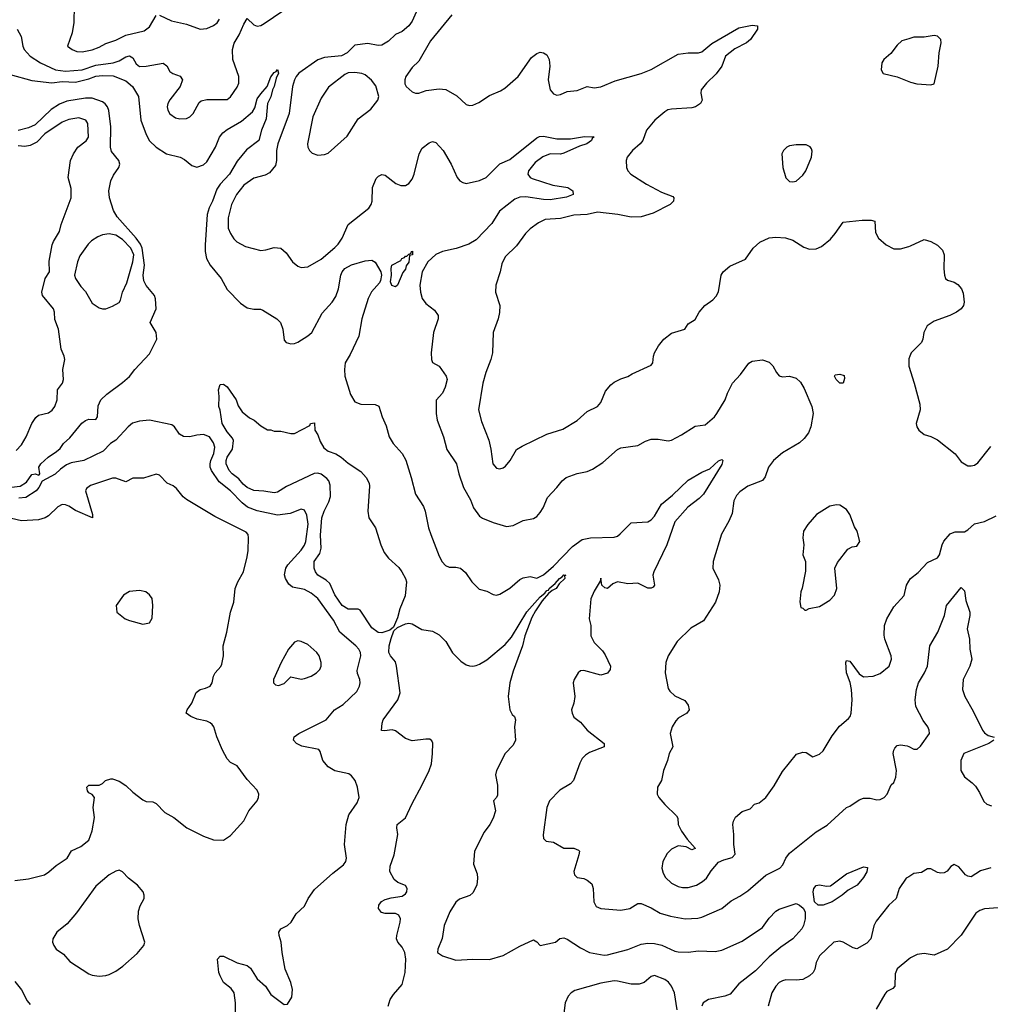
# Model space of a CAD drawing. Header units: inches. Extents: x 1384664 to 1536621, y 460766 to 646467.
# Tile 208 of 256: x 1454719 to 1460484, y 563022 to 568867. Entities that reach past the tile are written whole.
import ezdxf

# ---------------------------------------------------------------- set-up
doc = ezdxf.new("R2010")
doc.units = ezdxf.units.IN
doc.header["$MEASUREMENT"] = 0
doc.layers.add('B4556', color=7, linetype='Continuous')
doc.layers.add('B4566', color=7, linetype='Continuous')

msp = doc.modelspace()

# ---------------------------------------------------------------- linework, layer by layer
at = {"layer": 'B4556', "color": 5}
for points, elevation in [([(1455044, 569050), (1455040.7, 568850), (1455030, 568789), (1455002, 568710), (1455030.6, 568690), (1455057.8, 568677.8), (1455090, 568675), (1455150, 568688.1), (1455190, 568703.5), (1455230, 568725.5), (1455290, 568745), (1455350, 568774.3), (1455458.6, 568801.4), (1455490, 568823.7), (1455530, 568891.8)], 780), ([(1454703.2, 568810), (1454727.5, 568767.5), (1454737.4, 568710), (1454745.2, 568690), (1454780.7, 568650), (1454841.6, 568610), (1454931.6, 568570), (1454990, 568560.4), (1455090, 568569), (1455170, 568597.1), (1455274, 568610), (1455310, 568623.4), (1455350, 568646.8), (1455370, 568651.7), (1455390, 568639.6), (1455410, 568604.9), (1455430, 568589.2), (1455470, 568590.2), (1455570, 568608.8), (1455592.5, 568592.5), (1455610, 568559.1), (1455627.7, 568547.7), (1455672.2, 568532.2), (1455685.5, 568510), (1455672, 568470), (1455610, 568391.1), (1455598.8, 568370), (1455595, 568350), (1455597.6, 568330), (1455610, 568307.2), (1455643.9, 568283.9), (1455670, 568278), (1455710, 568280.8), (1455730, 568290.2), (1455749.8, 568310), (1455785.6, 568374.4), (1455795.8, 568384.2), (1455830, 568392.7), (1455950, 568392.4), (1455970, 568408.4), (1456010, 568466.4), (1456020.7, 568490), (1456019.6, 568530), (1455985.4, 568630), (1455982.5, 568690), (1455993.1, 568726.9), (1456023, 568777), (1456050, 568840.7), (1456070, 568873.4), (1456110, 568835.3), (1456130, 568827.6), (1456150, 568832.3), (1456170, 568843.8), (1456281, 568919)], 760), ([(1455550, 568892.7), (1455619.4, 568859.4), (1455710, 568840.2), (1455790, 568811.1), (1455830, 568814.7), (1455870, 568831.4), (1455891.9, 568848.1), (1455906.2, 568870)], 780), ([(1457081.1, 568930), (1457050, 568857.7), (1457029.2, 568830), (1456990, 568795.7), (1456950, 568778.9), (1456910, 568739.8), (1456870, 568715.4), (1456847.2, 568712.8), (1456785.6, 568725.6), (1456710, 568715.9), (1456663.2, 568670), (1456630, 568652.7), (1456530, 568642.9), (1456490, 568628.2), (1456375.8, 568550), (1456360.9, 568530), (1456350.2, 568510), (1456339, 568470), (1456319.9, 568310), (1456252.2, 568130), (1456244.1, 568090), (1456244.2, 568030), (1456238.2, 568001.8), (1456201.8, 567958.2), (1456175.8, 567944.2), (1456110, 567925.6), (1456050, 567884.5), (1456006, 567830), (1455975.9, 567770), (1455956.6, 567690), (1455957.8, 567630), (1455970, 567597.1), (1455990, 567565.5), (1456007.9, 567547.9), (1456059.9, 567519.9), (1456150, 567497.6), (1456179.7, 567500.3), (1456230, 567514), (1456270, 567510.5), (1456302, 567482), (1456339.1, 567430), (1456370, 567403.8), (1456390, 567394.9), (1456430, 567399.5), (1456510, 567444.2), (1456590, 567513.6), (1456610, 567533.8), (1456634.2, 567570), (1456669.8, 567650.2), (1456792.6, 567747.4), (1456807, 567770), (1456811.4, 567788.6), (1456814.5, 567870), (1456836.2, 567923.8), (1456850, 567938.8), (1456870, 567947.3), (1456890, 567944), (1456953.7, 567893.7), (1456982.6, 567882.6), (1457010, 567882.6), (1457030, 567894.6), (1457050, 567919.5), (1457062.4, 567950), (1457090.6, 568070), (1457110, 568104), (1457150, 568135.6), (1457170, 568143.8), (1457190, 568137.3), (1457234, 568090), (1457281.6, 568010), (1457317.1, 567930), (1457333.4, 567910), (1457350, 567899.5), (1457370, 567894.6), (1457450, 567912.3), (1457490, 567930.8), (1457570, 568011.8), (1457630, 568037.7), (1457790, 568165.3), (1457807, 568173), (1457830, 568174.9), (1457910, 568159), (1457990, 568160.2), (1458073.6, 568173.6), (1458130.9, 568170.9), (1458118.8, 568161.2), (1458114, 568150), (1458087.3, 568130), (1458043.5, 568116.5), (1457950, 568075), (1457930, 568068.5), (1457870, 568071.3), (1457826.7, 568053.3), (1457780.1, 568019.9), (1457741.5, 567970), (1457737.4, 567950), (1457750.6, 567930.6), (1457763.5, 567923.5), (1457884.8, 567884.8), (1457974, 567870), (1458004.9, 567850), (1458005.5, 567830), (1457967.2, 567812.8), (1457870, 567797.7), (1457830, 567799.4), (1457724.8, 567815.2), (1457690, 567812.3), (1457659.6, 567800.4), (1457567.5, 567730), (1457523.1, 567656.9), (1457430, 567559.4), (1457386.1, 567533.9), (1457311.4, 567508.6), (1457230, 567490.3), (1457190, 567472.4), (1457142.6, 567430), (1457110.1, 567370), (1457095.1, 567290), (1457099.2, 567250), (1457110, 567210.8), (1457130, 567181.6), (1457182.3, 567142.3), (1457203.8, 567110), (1457204.4, 567090), (1457176, 567010), (1457162.4, 566890), (1457164, 566850), (1457170.8, 566830.8), (1457210.8, 566810.8), (1457250.8, 566750), (1457257.3, 566730), (1457246, 566686), (1457230.4, 566650), (1457192.7, 566607.3), (1457191.6, 566530), (1457198.9, 566490), (1457235.8, 566390), (1457256.3, 566316.3), (1457312.2, 566230), (1457327, 566170), (1457355.6, 566090), (1457396.2, 566016.2), (1457414.9, 565970), (1457450, 565920.3), (1457467.6, 565907.6), (1457530, 565882.3), (1457610, 565857.6), (1457650, 565864.6), (1457710, 565894.7), (1457770, 565906.5), (1457790, 565918.4), (1457810, 565940.5), (1457828.2, 565970), (1457853.6, 566030), (1457910, 566090.3), (1457940.4, 566130), (1457964.7, 566150), (1458030, 566172), (1458090, 566185.4), (1458121.1, 566198.9), (1458182.6, 566237.4), (1458270, 566314.4), (1458290, 566324.9), (1458390, 566338.7), (1458436.1, 566363.9), (1458470, 566375.8), (1458510, 566377.6), (1458570, 566366.2), (1458590, 566371), (1458650, 566402.3), (1458730, 566453.4), (1458790, 566461.3), (1458845.1, 566510), (1458859.7, 566530), (1458909.6, 566610), (1458923.6, 566650), (1458953.3, 566710), (1458999.4, 566760.6), (1459050, 566828), (1459070, 566840.4), (1459130, 566847), (1459170, 566833.7), (1459192.4, 566812.4), (1459213.3, 566773.3), (1459230, 566753.4), (1459250, 566747.4), (1459290, 566751.3), (1459330, 566739.3), (1459355.5, 566715.5), (1459377.9, 566677.9), (1459424.2, 566570), (1459432, 566530), (1459418.3, 566450), (1459404.8, 566415.2), (1459379, 566381), (1459350, 566354), (1459250, 566295.4), (1459196, 566250), (1459166.7, 566210), (1459146.4, 566153.6), (1459130, 566132), (1459043.2, 566096.8), (1458995.5, 566064.5), (1458976.8, 566043.2), (1458961, 566010), (1458950, 565935.3), (1458930.2, 565889.8), (1458886.3, 565813.7), (1458837, 565650), (1458835.3, 565610), (1458870, 565540.7), (1458878, 565510), (1458874.2, 565470), (1458851.8, 565410), (1458781.1, 565298.9), (1458705.4, 565254.6), (1458623.7, 565176.3), (1458570.2, 565089.8), (1458556.1, 565050), (1458551.6, 564990), (1458570, 564896), (1458580.3, 564880.3), (1458610, 564854), (1458670, 564826), (1458690, 564798), (1458694.8, 564770), (1458681, 564750), (1458630, 564719.5), (1458614.9, 564705.1), (1458593.1, 564670), (1458583.1, 564630), (1458597.1, 564550), (1458575.5, 564510), (1458566.4, 564470), (1458542.8, 564410), (1458531, 564350), (1458507.3, 564310), (1458504, 564270), (1458514, 564250), (1458550, 564207.3), (1458619.8, 564139.8), (1458627.1, 564127.1), (1458630.4, 564090), (1458649.2, 564049.2), (1458682.7, 564002.8), (1458730.9, 563949.1), (1458730, 563946), (1458710, 563939), (1458677.2, 563957.2), (1458630, 563962), (1458590, 563943.7), (1458563.4, 563916.6), (1458539.3, 563870), (1458532.7, 563830), (1458540.7, 563800.7), (1458554.7, 563774.7), (1458590, 563740.4), (1458630, 563721.1), (1458656, 563716), (1458690, 563716), (1458738, 563730), (1458774.7, 563750), (1458797.4, 563770), (1458826.3, 563813.7), (1458870, 563865.5), (1458900.7, 563879.3), (1458950, 563893), (1458967.3, 563912.7), (1458959.8, 563970), (1458959.8, 564030), (1458953.5, 564090), (1458957.4, 564110), (1458970, 564133), (1459010, 564165.5), (1459057, 564183), (1459084, 564210), (1459110, 564218.7), (1459150, 564250.3), (1459200.4, 564319.6), (1459250, 564404), (1459332.7, 564507.3), (1459370, 564518.8), (1459390, 564516), (1459430, 564490.8), (1459470, 564506), (1459490, 564526), (1459544, 564616), (1459587.5, 564672.5), (1459642.3, 564717.7), (1459651.6, 564730), (1459657.6, 564750), (1459663.6, 564830), (1459658.4, 564890), (1459651.6, 564931.6), (1459629.5, 564990.5), (1459625.2, 565050), (1459630, 565062), (1459650, 565058), (1459703.8, 564983.8), (1459730, 564964.9), (1459788, 564970), (1459830, 564986.4), (1459882, 565030), (1459896.9, 565070), (1459895.1, 565090), (1459858, 565190), (1459854, 565214), (1459855.6, 565270), (1459868.6, 565310), (1459910, 565380.4), (1459971.2, 565448.8), (1459986.3, 565510), (1460000, 565533.5)], 760), ([(1457285.1, 568894.9), (1457159.1, 568740.9), (1457090, 568620.9), (1457050, 568582), (1457012.7, 568530), (1457006.4, 568510), (1457006.4, 568486.4), (1457014, 568470), (1457050, 568439.1), (1457070, 568430.6), (1457090, 568430.6), (1457133.4, 568446.6), (1457210, 568456), (1457250, 568451.7), (1457314.6, 568414.6), (1457370, 568362.7), (1457390, 568358), (1457410, 568359.6), (1457445.7, 568374.3), (1457510, 568417), (1457575.1, 568444.9), (1457599.4, 568460.6), (1457678.8, 568530), (1457758.1, 568641.9), (1457790, 568666), (1457810, 568673.7), (1457830, 568670.4), (1457850, 568658.4), (1457864.4, 568630), (1457867.5, 568590), (1457858, 568510), (1457870, 568450.8), (1457890, 568426), (1457910, 568419.3), (1457930, 568422.4), (1457970, 568440.5), (1458030, 568446), (1458090, 568470.4), (1458130, 568463), (1458170, 568468.7), (1458255.7, 568504.3), (1458410, 568546.7), (1458470, 568571.7), (1458630, 568661.7), (1458690, 568670.4), (1458750, 568670.3), (1458770, 568676.5), (1458830, 568726.2), (1458990, 568818), (1459070, 568834.3), (1459101, 568830), (1459100.4, 568810), (1459058.8, 568750), (1459035.9, 568730), (1458965.3, 568694.7), (1458910.9, 568650), (1458888.7, 568590), (1458855.1, 568544.9), (1458797.3, 568490), (1458767.3, 568450), (1458764.7, 568430), (1458772, 568390), (1458762.4, 568370), (1458733, 568350), (1458710, 568343.1), (1458590, 568335.6), (1458568.5, 568331.5), (1458550, 568320.4), (1458491.5, 568270), (1458441.1, 568210), (1458419.5, 568150), (1458403.8, 568130), (1458358, 568090), (1458327.7, 568050), (1458320.5, 568030), (1458323.6, 567990), (1458331.5, 567970), (1458348.9, 567950), (1458442.3, 567890), (1458530, 567842.6), (1458597.7, 567817.7), (1458604.9, 567810), (1458602.4, 567790), (1458582, 567770), (1458482, 567718), (1458410, 567696.7), (1458350, 567695.2), (1458270.9, 567710.9), (1458150, 567725), (1458090, 567711.3), (1458010, 567707.2), (1457930, 567687.2), (1457840, 567680), (1457799.4, 567660.6), (1457750, 567625.1), (1457722.8, 567597.2), (1457670, 567523.6), (1457601.8, 567458.2), (1457582.6, 567417.4), (1457572.3, 567370), (1457546.3, 567290), (1457545.7, 567250), (1457570.2, 567170), (1457567.8, 567127.8), (1457560.2, 567090), (1457530.2, 567010), (1457527.7, 566890), (1457517.1, 566850), (1457487, 566773), (1457470.2, 566710), (1457443.1, 566550), (1457461, 566481), (1457505.5, 566370), (1457517.8, 566317.8), (1457528.9, 566230), (1457550, 566204.9), (1457570, 566200.4), (1457590, 566206.7), (1457603.3, 566216.7), (1457631.8, 566250), (1457670, 566314.8), (1457704.1, 566335.9), (1457850, 566406), (1457944.2, 566435.8), (1458030, 566488.2), (1458090, 566541.6), (1458150, 566570.6), (1458170, 566594.8), (1458198.9, 566661.1), (1458230, 566698.8), (1458250, 566714.8), (1458290, 566734.8), (1458330, 566747.7), (1458355.9, 566764.1), (1458470, 566816), (1458479.3, 566830), (1458482.4, 566870), (1458489.7, 566890), (1458512.6, 566930), (1458545.4, 566970), (1458590, 567006.3), (1458669, 567030), (1458690, 567061), (1458730, 567086.8), (1458754.5, 567130), (1458787.8, 567170), (1458835.5, 567204.5), (1458855.3, 567224.7), (1458868.5, 567251.5), (1458885.4, 567350), (1458896.9, 567370), (1458935.6, 567404.4), (1459030, 567444.9), (1459075.1, 567510), (1459113.8, 567546.2), (1459170, 567571.7), (1459210, 567576.6), (1459267.3, 567572.7), (1459310, 567557.6), (1459376.2, 567516.2), (1459410, 567504.9), (1459450, 567506), (1459480.4, 567519.6), (1459535.2, 567564.8), (1459563.2, 567596.8), (1459610, 567664.4), (1459722.6, 567677.4), (1459776.5, 567676.5), (1459797.1, 567670), (1459802.6, 567602.6), (1459819.3, 567570), (1459865.5, 567530), (1459910, 567507.4), (1459950, 567507.4), (1460000, 567521.1)], 780), ([(1460000, 568754), (1459958.4, 568741.6), (1459930, 568716), (1459893.4, 568666.6), (1459850.8, 568630), (1459838.8, 568610), (1459834.8, 568570), (1459848.3, 568548.3), (1459930, 568527.7), (1460000, 568499.5)], 820), ([(1454661.2, 568541.2), (1454790, 568506.5), (1454910, 568492), (1454970, 568499.9), (1455050, 568495.3), (1455130, 568514.8), (1455170, 568531.3), (1455210, 568536.1), (1455273.1, 568533.1), (1455350, 568502.9), (1455389.4, 568470), (1455424.1, 568410), (1455439, 568270), (1455470, 568185.3), (1455490, 568146.9), (1455529.1, 568110), (1455590, 568071.2), (1455671.3, 568051.3), (1455696.9, 568036.9), (1455740.7, 568000.7), (1455770, 567990.4), (1455810, 568004.9), (1455830, 568023.1), (1455880.7, 568110), (1455905.2, 568170), (1455925.7, 568194.3), (1455950, 568215.1), (1456036.6, 568263.4), (1456101.1, 568318.9), (1456115.5, 568344.5), (1456130, 568396.5), (1456150, 568426.9), (1456188.2, 568470), (1456210, 568527.7), (1456230, 568554), (1456241.2, 568558.8), (1456250.5, 568570.5), (1456254.9, 568550), (1456241, 568519), (1456230.8, 568470), (1456219.6, 568450), (1456210, 568409.3), (1456190, 568369.3), (1456182.6, 568277.4), (1456154.2, 568210), (1456139.5, 568150), (1456065.8, 568094.2), (1456010, 568026.4), (1455964.1, 567950), (1455908.9, 567891.1), (1455890, 567861.2), (1455864, 567790), (1455843.3, 567750), (1455832.6, 567710), (1455819.5, 567530), (1455819.4, 567490), (1455827.9, 567450), (1455849.7, 567409.7), (1455915.9, 567330), (1455950, 567264.9), (1456030, 567183.7), (1456070, 567155.3), (1456110, 567148.4), (1456148.3, 567148.3), (1456162.8, 567142.8), (1456246, 567090), (1456266.8, 567070), (1456282.4, 567030), (1456290, 566964.7), (1456301, 566950), (1456330, 566941.6), (1456350, 566943.8), (1456370, 566952.4), (1456430, 566989.1), (1456454.2, 567010), (1456515.9, 567124.1), (1456574.4, 567190), (1456597.3, 567222.7), (1456611.3, 567268.7), (1456625.2, 567350), (1456634.1, 567370), (1456650, 567389.3), (1456690, 567412.3), (1456770, 567435.9), (1456810, 567439.2), (1456830, 567426.9), (1456864.1, 567370), (1456867.3, 567350), (1456861.4, 567318.6), (1456855.7, 567304.3), (1456809.1, 567250.9), (1456788.6, 567211.4), (1456751.2, 567090), (1456732, 566988), (1456680.7, 566879.3), (1456651.6, 566830), (1456647.4, 566790), (1456650.1, 566750.1), (1456682.5, 566642.5), (1456710, 566598), (1456745.1, 566585.1), (1456830, 566582.8), (1456852.7, 566572.7), (1456872.2, 566510), (1456895.5, 566455.5), (1456913.7, 566390), (1456937.6, 566350), (1456991.3, 566291.3), (1457012.3, 566252.3), (1457044.4, 566150), (1457068.7, 566050), (1457117.3, 565977.3), (1457127.2, 565950), (1457147, 565850), (1457161.3, 565810), (1457210, 565682.8), (1457227.7, 565647.8), (1457247.2, 565627.2), (1457270, 565616.4), (1457310, 565617.1), (1457336, 565610), (1457365.8, 565585.8), (1457404.9, 565530), (1457446.9, 565486.9), (1457494, 565474), (1457530, 565455.5), (1457550, 565450.6), (1457570, 565456.3), (1457630, 565492.4), (1457690, 565543), (1457710, 565553), (1457750, 565561), (1457790, 565550.8), (1457830, 565572), (1457890, 565622.6), (1458001.1, 565738.9), (1458059.5, 565780.5), (1458108.8, 565791.2), (1458250, 565795.3), (1458270, 565801.5), (1458286.1, 565813.9), (1458350, 565879.1), (1458450, 565886.4), (1458470, 565897), (1458490, 565919.5), (1458529.9, 565990.1), (1458596.3, 566043.7), (1458690, 566133.1), (1458770, 566181.4), (1458818.5, 566201.5), (1458870, 566247.7), (1458890, 566256.3), (1458894.9, 566250), (1458890, 566226.6), (1458780.2, 566050), (1458755, 566025), (1458686.2, 565973.8), (1458610, 565886), (1458563.3, 565750), (1458484.8, 565590), (1458479.5, 565570), (1458488.8, 565510), (1458481.2, 565498.8), (1458470, 565491.2), (1458450, 565491.9), (1458390, 565521), (1458330, 565517.6), (1458270, 565529.3), (1458242.5, 565517.5), (1458209.6, 565489.6), (1458194.2, 565494.2), (1458177.2, 565510), (1458170, 565551.8), (1458166.4, 565533.6), (1458130, 565474), (1458110, 565428.7), (1458100.7, 565310), (1458110.5, 565270.5), (1458110.4, 565210), (1458131.7, 565170), (1458180.2, 565120.2), (1458196.6, 565096.6), (1458227.4, 565030), (1458225.7, 565010), (1458210, 564988.3), (1458170, 564975.6), (1458070, 565003.9), (1458050, 565001.7), (1458035.3, 564990), (1458011.7, 564950), (1458006.9, 564930), (1458015.6, 564850), (1458010.3, 564809.7), (1457997.1, 564770), (1457999.3, 564750), (1458010, 564727.3), (1458050, 564697.3), (1458088.5, 564650), (1458190.5, 564570), (1458190.7, 564550), (1458103.1, 564516.9), (1458078.5, 564501.4), (1458059.9, 564480.1), (1458045.7, 564454.3), (1458008.2, 564350), (1457990.2, 564329.8), (1457927.5, 564292.5), (1457866, 564230), (1457849.2, 564190.8), (1457827.2, 564027.2), (1457830, 564006), (1457846, 563990), (1457890, 563983.8), (1457950, 563948.2), (1458010, 563948), (1458037.5, 563937.5), (1458042.8, 563930), (1458040.5, 563910), (1458010.7, 563810), (1458014.8, 563790), (1458030, 563774.8), (1458070, 563768.2), (1458090, 563759.3), (1458116.3, 563736.3), (1458125.3, 563710), (1458128, 563630), (1458142.3, 563602.3), (1458171.3, 563591.3), (1458290, 563580.2), (1458342, 563590), (1458390, 563620.3), (1458410, 563620.8), (1458470, 563594.3), (1458523, 563563), (1458585.1, 563545.1), (1458671.3, 563528.7), (1458747, 563533), (1458770, 563539.6), (1458890, 563590.4), (1458943.9, 563636.1), (1458996.2, 563663.8), (1459043.8, 563696.2), (1459150, 563788.8), (1459234.5, 563830), (1459251.5, 563850), (1459269.7, 563890), (1459290, 563918.4), (1459450, 564045.5), (1459514.9, 564085.1), (1459630, 564190.8), (1459650, 564198.8), (1459704.7, 564235.3), (1459730, 564244.9), (1459770, 564244.9), (1459810, 564236), (1459830, 564237.4), (1459853, 564250), (1459871.1, 564270), (1459894.9, 564325.1), (1459910, 564339.1), (1459922.7, 564370), (1459925.8, 564410), (1459907.6, 564510), (1459909.8, 564530.2), (1459916.9, 564543.1), (1459930, 564558), (1459950, 564562.4), (1459990, 564557), (1460000, 564551.9)], 740), ([(1454670, 566092.3), (1454721.6, 566098.4), (1454758.9, 566121.1), (1454790, 566166.8), (1454811.6, 566171.6), (1454830, 566162), (1454834.6, 566165.4), (1454838, 566170), (1454833.2, 566210), (1454844.7, 566230), (1454887.8, 566270), (1454937.4, 566302.6), (1454958.3, 566321.7), (1454979.3, 566350), (1455015.8, 566384.2), (1455087.4, 566472.6), (1455110, 566487.6), (1455130, 566494.4), (1455170, 566494), (1455179.8, 566510), (1455185.3, 566574.7), (1455201.3, 566610), (1455235.3, 566644.7), (1455330, 566712.6), (1455370, 566749.1), (1455402.2, 566790), (1455490, 566882.6), (1455533.2, 566970), (1455529.8, 567010), (1455493.5, 567070), (1455528.6, 567150), (1455526, 567210), (1455519.3, 567230), (1455469.3, 567289.3), (1455456.8, 567316.8), (1455452, 567350), (1455459.4, 567410), (1455446.2, 567510), (1455435.2, 567535.2), (1455410.4, 567570.4), (1455296.9, 567696.9), (1455274.9, 567734.9), (1455251.4, 567810), (1455248.9, 567851.1), (1455260.6, 567910), (1455276.4, 567943.6), (1455307.2, 567990), (1455312.7, 568010), (1455307.8, 568030), (1455264.9, 568084.9), (1455257.2, 568110), (1455260.3, 568230), (1455247.4, 568327.4), (1455239.6, 568350), (1455226.9, 568366.9), (1455210, 568379.5), (1455150, 568401.4), (1455110, 568400.4), (1454997.7, 568382.3), (1454955.6, 568364.4), (1454905.7, 568334.3), (1454810, 568243.4), (1454770, 568224.5), (1454709, 568209)], 740), ([(1454697, 566310), (1454730, 566343), (1454757.6, 566390), (1454791, 566469), (1454814.3, 566505.7), (1454830, 566519.1), (1454890, 566533.7), (1454911.5, 566548.5), (1454928, 566570), (1454942, 566610), (1454943.6, 566670), (1454972, 566710), (1454978.4, 566730), (1454974.7, 566790), (1454986.2, 566850), (1454982.7, 566870), (1454964.7, 566910), (1454949.5, 567029.5), (1454927.2, 567087.2), (1454926, 567130), (1454919.3, 567150), (1454854, 567230), (1454849.2, 567250), (1454869.3, 567330), (1454895.3, 567370), (1454893.6, 567433.6), (1454912.3, 567530), (1454919.3, 567550), (1454955.1, 567610), (1454964.5, 567650), (1455024.5, 567810), (1455023.9, 567863.9), (1455006.3, 567930), (1455020.5, 568030), (1455038, 568070), (1455064.2, 568110), (1455113.1, 568146.9), (1455127.1, 568170), (1455124.2, 568250), (1455111.8, 568270), (1455070, 568283.9), (1455010, 568273.8), (1454970, 568257.8), (1454868.4, 568190), (1454819.7, 568140.3), (1454780.4, 568119.6), (1454750, 568114.9), (1454710, 568117.5)], 760), ([(1460000, 566853), (1459999.1, 566850), (1460000, 566824.7)], 780), ([(1456000.5, 562970), (1455999.7, 563030), (1455991.6, 563090), (1455974.9, 563114.9), (1455930, 563152.3), (1455908.5, 563190), (1455901.7, 563210), (1455894.5, 563290), (1455910, 563307.7), (1455930, 563308.4), (1456010, 563268.4), (1456070, 563252.7), (1456090, 563235.5), (1456130, 563172.7), (1456179.1, 563130), (1456210, 563080.7), (1456290, 563021), (1456310, 563022), (1456335.6, 563064.4), (1456338, 563110), (1456329.1, 563150.9), (1456295.1, 563230), (1456277.2, 563330), (1456272.3, 563390), (1456259.5, 563430), (1456258, 563450), (1456269.2, 563470), (1456310, 563490.6), (1456331.3, 563508.7), (1456361.1, 563558.9), (1456410, 563604), (1456432, 563650), (1456470, 563704), (1456578.8, 563801.2), (1456641.2, 563850), (1456656, 563870), (1456659.3, 563890), (1456647.8, 563970), (1456656.9, 564090), (1456673.6, 564146.4), (1456722.8, 564217.2), (1456734, 564250), (1456724.7, 564310), (1456711.3, 564350), (1456690, 564378.4), (1456672.7, 564390), (1456590, 564408.5), (1456550, 564431.1), (1456518.7, 564470), (1456502.7, 564522.7), (1456494.6, 564534.6), (1456394.1, 564554.1), (1456363.6, 564570), (1456345.2, 564590), (1456349.2, 564610), (1456377, 564630), (1456538, 564710), (1456587.8, 564770), (1456639.2, 564800.8), (1456720.3, 564879.7), (1456737.7, 564910), (1456740.4, 564930), (1456738.3, 564950), (1456724.8, 564984.8), (1456723.9, 565003.9), (1456744.4, 565090), (1456743.2, 565110), (1456733.6, 565130), (1456714.8, 565150), (1456621.1, 565230), (1456582, 565302), (1456489.6, 565430), (1456450, 565462.4), (1456410, 565484.5), (1456338.9, 565498.9), (1456316.6, 565516.6), (1456296.9, 565550), (1456291.3, 565571.3), (1456298.5, 565610), (1456311, 565630), (1456390, 565718.3), (1456410, 565747.8), (1456418.8, 565770), (1456432.2, 565872.2), (1456425, 565925), (1456410, 565956), (1456390, 565961.6), (1456324.4, 565935.6), (1456250, 565925.3), (1456130, 565951), (1456072.6, 565972.6), (1456039.1, 565999.1), (1455969.8, 566070), (1455903.6, 566123.6), (1455858, 566190), (1455849.8, 566210), (1455849, 566230), (1455853, 566250), (1455871.6, 566291.6), (1455878.2, 566330), (1455870, 566355.6), (1455845.1, 566390), (1455810, 566405), (1455770, 566401), (1455730, 566390.4), (1455692.3, 566392.3), (1455667.3, 566407.3), (1455637.6, 566450), (1455622.5, 566462.5), (1455488.9, 566488.9), (1455430, 566482.7), (1455388.9, 566471.1), (1455362, 566450), (1455290.1, 566369.9), (1455258.4, 566350), (1455214.1, 566305.9), (1455099.6, 566250), (1455023.4, 566236.6), (1454996, 566224), (1454961.4, 566198.6), (1454930, 566168.2), (1454852.8, 566127.2), (1454832.7, 566090), (1454816.3, 566070), (1454756, 566030), (1454712.9, 566027.1)], 740), ([(1454690, 563757.2), (1454770, 563766.7), (1454865.2, 563790), (1454892.3, 563807.7), (1454934.3, 563845.7), (1455000.9, 563890), (1455026.6, 563933.4), (1455082.3, 563957.7), (1455130, 563996), (1455150, 564052), (1455162, 564130), (1455156, 564190), (1455162, 564250), (1455150, 564268), (1455130, 564278), (1455122, 564290), (1455118, 564310), (1455130, 564322), (1455190, 564322), (1455210, 564332), (1455229.1, 564350.9), (1455260.2, 564359.8), (1455270, 564361), (1455310, 564346.8), (1455350, 564321.6), (1455390, 564281.6), (1455450, 564235.5), (1455470, 564225.5), (1455510, 564223), (1455530, 564213.4), (1455581.1, 564161.1), (1455634.8, 564130), (1455710.8, 564070), (1455810, 564020.5), (1455870, 563999.1), (1455930, 563996.3), (1455970, 564024.9), (1456050, 564110.5), (1456078.7, 564170), (1456129.2, 564230), (1456137, 564250), (1456138.4, 564270), (1456130, 564293.2), (1456070, 564355.6), (1456010, 564437.6), (1455970, 564456.9), (1455950, 564479.6), (1455923.1, 564530), (1455889.7, 564610), (1455870.9, 564670), (1455862, 564682), (1455850, 564693.5), (1455830, 564702.7), (1455773.6, 564713.6), (1455735.3, 564730), (1455707.3, 564750), (1455712.7, 564770), (1455740.9, 564810), (1455767.2, 564872.8), (1455790, 564890.7), (1455822, 564898), (1455850, 564911.3), (1455861.2, 564930), (1455869.3, 564970), (1455879, 564990), (1455912.7, 565027.3), (1455918.6, 565041.4), (1455929.3, 565090), (1455926.6, 565150), (1455949.5, 565230), (1455971.2, 565350), (1455991.2, 565410), (1455999.2, 565490), (1456014.5, 565530), (1456048.2, 565590), (1456070, 565678), (1456075.8, 565715.8), (1456078.3, 565790), (1456076.3, 565810), (1456064.4, 565824.4), (1455877.8, 565917.8), (1455710, 566018.4), (1455690, 566034.5), (1455650, 566084.5), (1455630, 566099.6), (1455595.1, 566115.1), (1455550, 566162.7), (1455530, 566169.3), (1455454.7, 566145.3), (1455390, 566146), (1455350, 566123.5), (1455290, 566145.8), (1455270, 566146), (1455139.3, 566100.7), (1455115.8, 566084.2), (1455110.4, 566070), (1455152, 565930), (1455150.7, 565909.3), (1455050, 565953.6), (1455010, 565979.6), (1454990, 565987.5), (1454971.7, 565988.3), (1454944.8, 565975.2), (1454890, 565921.4), (1454870, 565909.1), (1454830, 565897), (1454730, 565892.5), (1454610, 565919.5)], 760), ([(1456906.7, 563010), (1456919.6, 563050), (1456939, 563081), (1456990, 563140.2), (1457008.5, 563210), (1457012.4, 563290), (1457007, 563330), (1456990, 563361.6), (1456964.5, 563390), (1456956.9, 563410), (1456957.9, 563430), (1456979.1, 563510), (1456979.7, 563530), (1456971.2, 563551.2), (1456950, 563561.2), (1456890, 563560.6), (1456866.9, 563566.9), (1456850.7, 563590), (1456851.6, 563610), (1456868.6, 563631.4), (1456890, 563645), (1456925.1, 563654.9), (1456990, 563663.9), (1457010, 563678.2), (1457017.2, 563690), (1457019.9, 563710), (1457010, 563726.4), (1456965.5, 563745.5), (1456942.4, 563762.4), (1456918, 563810), (1456918.4, 563841.6), (1456943.2, 563910), (1456964.5, 564030), (1456958, 564070), (1456960.8, 564090), (1457010, 564128.1), (1457047.4, 564210), (1457110, 564325), (1457149.9, 564410), (1457163.9, 564450), (1457171.4, 564511.4), (1457171.7, 564571.7), (1457166.7, 564586.7), (1457155.5, 564595.5), (1457130, 564596.5), (1457050, 564585), (1457010, 564600.3), (1456950, 564644.7), (1456930, 564651.3), (1456884.8, 564644.8), (1456867.5, 564647.5), (1456871.3, 564690), (1456878.3, 564710), (1456964.8, 564830), (1456978.2, 564870), (1456957.6, 565030), (1456950, 565054), (1456921.3, 565090), (1456910.8, 565110.8), (1456913.4, 565150), (1456925.9, 565194.1), (1456941.8, 565238.2), (1456961.9, 565258.1), (1457010, 565280.5), (1457030, 565284.2), (1457050, 565280.2), (1457107.3, 565247.3), (1457170, 565237.1), (1457210, 565215.2), (1457250, 565175.6), (1457290, 565107.4), (1457338.9, 565058.9), (1457370, 565037.4), (1457390, 565031.6), (1457410, 565029.1), (1457430, 565033.4), (1457450, 565040.7), (1457492.8, 565067.2), (1457602.1, 565157.9), (1457638.8, 565201.2), (1457730, 565352.1), (1457810, 565440.3), (1457838, 565462), (1457850, 565477.6), (1457858.9, 565481.1), (1457863.1, 565490), (1457899.3, 565520.7), (1457924.2, 565550), (1457941.1, 565558.9), (1457950, 565571), (1457962, 565570), (1457954.4, 565565.6), (1457956.5, 565550), (1457922.8, 565517.2), (1457904.4, 565490), (1457881.1, 565478.9), (1457859.6, 565460.4), (1457822.1, 565417.9), (1457782, 565358), (1457761.5, 565318.5), (1457719.2, 565210), (1457704.7, 565150), (1457650, 564999.3), (1457630.5, 564930.5), (1457620.7, 564850), (1457630.8, 564770), (1457643, 564743), (1457658, 564730), (1457664, 564710), (1457658.4, 564670), (1457663.8, 564590), (1457650, 564560.9), (1457602.4, 564510), (1457550.2, 564410), (1457544.7, 564384.7), (1457556.7, 564323.3), (1457556.8, 564263.2), (1457550.9, 564249.1), (1457532, 564230), (1457544.7, 564170), (1457530, 564126), (1457511.2, 564090), (1457477.2, 564042.8), (1457420.9, 563930), (1457414.3, 563854.3), (1457436.2, 563796.2), (1457438.7, 563770), (1457433.4, 563730), (1457410, 563682.9), (1457391.9, 563668.1), (1457330, 563645.9), (1457310, 563627.5), (1457273.8, 563570), (1457239.8, 563490), (1457227.8, 563412.2), (1457201.5, 563350), (1457201.1, 563330), (1457230, 563310.3), (1457310, 563283.9), (1457410.3, 563290.3), (1457510, 563288.2), (1457590, 563312.4), (1457690, 563367.3), (1457770, 563404.7), (1457790, 563392), (1457810.6, 563370.6), (1457900.9, 563390), (1457927.4, 563412.6), (1457950, 563417), (1457970, 563409.1), (1458050, 563357.5), (1458102.4, 563330), (1458190, 563314), (1458210, 563314.8), (1458330, 563348), (1458410, 563378), (1458450, 563385), (1458490, 563382), (1458532.4, 563372.4), (1458610, 563337.6), (1458630, 563333), (1458690, 563331.9), (1458750, 563339.7), (1458850, 563335.3), (1458890, 563343.9), (1459010, 563397.3), (1459130, 563477.5), (1459170, 563533), (1459210, 563575.4), (1459230, 563587.2), (1459330, 563620.2), (1459350.9, 563610.9), (1459372.7, 563592.7), (1459384.2, 563570), (1459383.5, 563530), (1459374.7, 563490), (1459363.6, 563470), (1459310, 563409.8), (1459239.3, 563360.7), (1459170, 563304.6), (1459090, 563221.4), (1458990, 563142.9), (1458937.8, 563082.2), (1458907.7, 563070), (1458810, 563049.8), (1458778.2, 563030), (1458770.2, 563010)], 720), ([(1460000, 563779.4), (1459984.9, 563770), (1459943.1, 563710), (1459924.9, 563650), (1459880.4, 563610), (1459805.5, 563514.5), (1459791.4, 563488.6), (1459774.3, 563410), (1459750, 563385.6), (1459690, 563351.5), (1459670, 563356.4), (1459610.5, 563390.5), (1459590, 563396.8), (1459553.4, 563390), (1459468.4, 563310), (1459448.5, 563270), (1459442, 563230), (1459430.6, 563210), (1459410.6, 563190), (1459369.6, 563169.6), (1459330, 563165.1), (1459270, 563166.2), (1459250, 563161.6), (1459230, 563150.8), (1459209.2, 563130), (1459185.5, 563090), (1459164, 563010)], 740), ([(1460000, 563289.1), (1459930, 563232.8), (1459918, 563202), (1459917, 563130), (1459903.8, 563116.2), (1459870, 563097), (1459857.2, 563082.8), (1459806.6, 562993.4)], 760), ([(1454690, 563156.3), (1454730, 563108.1), (1454763.3, 563043.3), (1454780.4, 563020.4)], 740), ([(1458623.2, 562990), (1458608.7, 563090), (1458590.2, 563130.2), (1458572.5, 563152.5), (1458550, 563169.3), (1458490, 563193.4), (1458470, 563187.9), (1458428, 563152), (1458398, 563142), (1458350, 563141.9), (1458270, 563160.1), (1458250, 563160.5), (1458170, 563146.7), (1458016.4, 563103.6), (1457994, 563090), (1457976.9, 563070), (1457959.5, 563030), (1457950.6, 562969.4)], 720)]:
    msp.add_lwpolyline(points, dxfattribs=dict(at, elevation=elevation))
for points, elevation in [([(1456710, 568553.5), (1456670, 568550.9), (1456650, 568542.3), (1456553.8, 568466.2), (1456510, 568400.5), (1456460.2, 568290), (1456427.4, 568130), (1456430.3, 568110), (1456440.3, 568090), (1456455.1, 568075.1), (1456490, 568063.1), (1456530, 568066), (1456550, 568074.9), (1456664, 568176), (1456730, 568277.7), (1456804, 568336), (1456846.6, 568390), (1456851.3, 568411.3), (1456833.4, 568473.4), (1456808.2, 568508.2), (1456770, 568539.1), (1456750, 568547.4)], 780), ([(1459330, 568124.3), (1459290, 568118.6), (1459274.7, 568110), (1459255.4, 568090), (1459245.8, 568070), (1459251.2, 567990), (1459268.6, 567928.6), (1459290, 567907), (1459310, 567903.6), (1459330, 567909), (1459370, 567944.4), (1459387.9, 567970), (1459422, 568050), (1459425.8, 568085.8), (1459420.7, 568100.7), (1459412.8, 568112.8), (1459390, 568123.1)], 820), ([(1455250, 567596.4), (1455210, 567589.9), (1455182, 567578), (1455145.5, 567554.5), (1455125, 567535), (1455075.9, 567464.1), (1455061.7, 567430), (1455044.9, 567350), (1455050.4, 567330), (1455082.3, 567282.3), (1455110, 567253), (1455150, 567183.8), (1455190, 567157.1), (1455210, 567150.4), (1455230, 567150.4), (1455270, 567166), (1455310, 567188), (1455318.2, 567201.8), (1455329.7, 567250), (1455354.5, 567305.5), (1455390.9, 567429.1), (1455395.6, 567470), (1455379.7, 567510), (1455330, 567562.4), (1455290, 567587.8)], 760), ([(1456950, 567280.3), (1456928.7, 567288.7), (1456921.4, 567310), (1456926.3, 567350), (1456924.5, 567390), (1456929.4, 567410), (1456983.1, 567436.9), (1456989, 567450), (1457005.2, 567454.8), (1457010, 567462), (1457018, 567462), (1457030, 567474), (1457042, 567478), (1457046, 567490), (1457052, 567492), (1457051.3, 567470), (1457034, 567466), (1457030, 567428), (1457014.4, 567405.6), (1457010, 567386), (1456994.8, 567365.2), (1456962, 567290)], 740), ([(1459590, 566708.7), (1459568, 566730), (1459558, 566750), (1459562, 566758), (1459590, 566762), (1459614.8, 566754.8), (1459616.9, 566736.9), (1459610, 566709)], 760), ([(1456190, 566431.3), (1456210, 566431.3), (1456230, 566424.7), (1456270, 566424.7), (1456330, 566410.8), (1456350, 566411), (1456442, 566458), (1456446, 566470), (1456470, 566474), (1456471.3, 566430), (1456490, 566402), (1456503.4, 566363.4), (1456524.8, 566324.8), (1456550, 566305.3), (1456596.3, 566290), (1456628, 566270), (1456670, 566233.4), (1456745.1, 566185.1), (1456776.3, 566150), (1456794.6, 566114.6), (1456796.7, 566096.7), (1456787, 565950), (1456792.2, 565910), (1456832.7, 565850), (1456863.9, 565750), (1456884.2, 565704.2), (1456910, 565670.4), (1456970, 565614), (1456988.8, 565590), (1457010.2, 565550.2), (1457015.2, 565530), (1457007.6, 565447.6), (1456976.8, 565370), (1456963.2, 565316.8), (1456938.9, 565261.1), (1456918, 565242), (1456870, 565226.2), (1456848.3, 565228.3), (1456810, 565256), (1456741.4, 565361.4), (1456730, 565368.2), (1456670, 565368.4), (1456633.9, 565390), (1456590, 565453.3), (1456559.9, 565519.9), (1456539.2, 565539.2), (1456490, 565568.4), (1456474.8, 565590), (1456468.3, 565611.7), (1456468.4, 565650), (1456501.1, 565698.9), (1456509.9, 565730), (1456506.1, 565806.1), (1456513.6, 565910), (1456526.4, 565950), (1456555.7, 566004.3), (1456564.3, 566035.7), (1456563.7, 566103.7), (1456555.7, 566130), (1456543.9, 566143.9), (1456510, 566168.2), (1456490, 566174.1), (1456468.1, 566172), (1456303.9, 566096.1), (1456250, 566061.1), (1456230, 566057.7), (1456168.4, 566068.4), (1456110, 566072.6), (1456070, 566089.1), (1456045.8, 566110), (1456021.2, 566141.2), (1455981.3, 566170), (1455963.5, 566190), (1455944.5, 566230), (1455944.8, 566250), (1455951.5, 566270), (1455982, 566318), (1455988, 566368), (1455983.3, 566383.3), (1455950, 566419.5), (1455921.2, 566470), (1455910, 566548), (1455900.9, 566570), (1455903.6, 566630), (1455898.7, 566670), (1455910, 566701), (1455930, 566702.8), (1455950, 566688), (1456003.8, 566610), (1456015.5, 566575.5), (1456039.8, 566539.8), (1456083.4, 566503.4), (1456111, 566490), (1456150, 566456)], 720), ([(1459570, 565987), (1459530, 565978), (1459451, 565930), (1459399.1, 565870), (1459373.4, 565830), (1459370.6, 565790), (1459376.3, 565750), (1459370.8, 565690), (1459386.8, 565650), (1459386.4, 565593.6), (1459367.1, 565492.9), (1459358.8, 565470), (1459351.6, 565411.6), (1459358, 565378), (1459370, 565374), (1459382, 565362), (1459390, 565362), (1459408.7, 565371.3), (1459470, 565382.8), (1459530, 565420.7), (1459558, 565450), (1459571.8, 565490), (1459561.2, 565610), (1459575.5, 565644.5), (1459637.2, 565722.8), (1459663.1, 565736.9), (1459690, 565742), (1459708, 565770), (1459692.7, 565830), (1459676.9, 565856.9), (1459649.6, 565930), (1459630, 565958.4), (1459590, 565985.1)], 780), ([(1455430, 565478.4), (1455370, 565472.3), (1455336, 565450), (1455291, 565390), (1455296, 565350), (1455344.7, 565310), (1455370, 565300.7), (1455450, 565278), (1455490, 565287.3), (1455506.3, 565313.7), (1455509.5, 565390), (1455506, 565430), (1455490, 565453.2), (1455468.7, 565470)], 780), ([(1456370, 565178.7), (1456350, 565171.5), (1456314.4, 565130), (1456270.7, 565050), (1456226.8, 564950), (1456226, 564930), (1456238.8, 564918.8), (1456255.3, 564915.3), (1456290, 564925.5), (1456330, 564966.8), (1456390, 564952.7), (1456410, 564956.4), (1456450, 564970.6), (1456481.2, 564990), (1456501.2, 565010), (1456509.3, 565030), (1456509.3, 565050), (1456497, 565090), (1456484.5, 565110), (1456430, 565158), (1456390, 565176.3)], 760), ([(1455310, 563817.2), (1455290, 563812.7), (1455250, 563789.5), (1455170, 563723.6), (1455055.4, 563564.6), (1454999.6, 563500.4), (1454939.1, 563450), (1454916.3, 563410), (1454914, 563390), (1454921, 563370), (1454936, 563350), (1454979.5, 563319.5), (1455015.6, 563275.6), (1455130, 563203.1), (1455150, 563194), (1455190, 563188.5), (1455230, 563192.2), (1455250, 563198.7), (1455290, 563217.8), (1455332, 563248), (1455417.2, 563322.9), (1455456, 563370), (1455462, 563390), (1455431, 563490), (1455423.1, 563530), (1455425.1, 563574.9), (1455434.3, 563605.7), (1455457, 563650), (1455458.4, 563670), (1455452, 563690), (1455419.3, 563730), (1455365.2, 563770), (1455330, 563809)], 760), ([(1459490, 563609.9), (1459460.9, 563610), (1459439.1, 563630), (1459431.5, 563690), (1459435.1, 563710), (1459450, 563727.3), (1459470, 563730.3), (1459510, 563722.4), (1459534.3, 563725.7), (1459630, 563796.3), (1459730, 563837.3), (1459754.8, 563834.8), (1459750, 563808.7), (1459730, 563775.3), (1459693.7, 563730), (1459640.2, 563699.8), (1459604.4, 563670), (1459544.2, 563630)], 720)]:
    msp.add_lwpolyline(points, close=True, dxfattribs=dict(at, elevation=elevation))
at = {"layer": 'B4566', "color": 5}
for points, elevation in [([(1460000, 568499.5), (1460010, 568495.5), (1460046.9, 568486.9), (1460130, 568479.1), (1460150, 568486.8), (1460174.3, 568590), (1460180.9, 568670), (1460192, 568730), (1460189.2, 568750), (1460170, 568769.2), (1460150, 568772.3), (1460090, 568763.7), (1460030, 568762.9), (1460000, 568754)], 820), ([(1460000, 567521.1), (1460010, 567523.8), (1460090, 567561.1), (1460130, 567550.2), (1460170, 567529.1), (1460198.9, 567498.9), (1460210.2, 567470), (1460208, 567388), (1460210.7, 567350.7), (1460218, 567330), (1460230, 567321), (1460270, 567308.2), (1460290, 567294.9), (1460312.2, 567270), (1460323.1, 567243.1), (1460328.7, 567190), (1460323.7, 567170), (1460310.3, 567150), (1460282.4, 567130), (1460242.4, 567110), (1460150, 567076.4), (1460108.2, 567050), (1460088, 567010), (1460083.8, 566970), (1460074.9, 566950), (1460013.4, 566890), (1460004.9, 566870), (1460000, 566853)], 780), ([(1460000, 566824.7), (1460000.5, 566810), (1460032.4, 566710), (1460065.1, 566585.1), (1460066.4, 566550), (1460044, 566470), (1460046.8, 566450), (1460058.8, 566430), (1460090, 566404.9), (1460130, 566393.4), (1460170, 566373.4), (1460274, 566290), (1460310, 566242.8), (1460350, 566219.1), (1460370, 566218), (1460390, 566221.6), (1460410, 566235.5), (1460486.9, 566333.1)], 780), ([(1460000, 565533.5), (1460009.6, 565550), (1460055.1, 565584.9), (1460110, 565645.5), (1460170, 565672.7), (1460182, 565690), (1460197.2, 565750), (1460208.4, 565771.6), (1460246.1, 565813.9), (1460258.7, 565821.3), (1460274.2, 565825.8), (1460330, 565826.5), (1460350, 565838.3), (1460390, 565873.4), (1460450, 565887), (1460518, 565922)], 760), ([(1460000, 564551.9), (1460030, 564536.5), (1460050, 564537.4), (1460070, 564554), (1460123.1, 564630), (1460120.7, 564650), (1460111.7, 564670), (1460085.7, 564705.7), (1460041.2, 564790), (1460036.6, 564830), (1460044.4, 564890), (1460057, 564930), (1460093.1, 564990), (1460110.7, 565029.3), (1460123.7, 565150), (1460172.8, 565230), (1460210.9, 565330), (1460222.6, 565390), (1460310, 565495.5), (1460330, 565476.3), (1460338.6, 565418.6), (1460361.2, 565350), (1460361.5, 565330), (1460345.9, 565250), (1460360.7, 565190), (1460362.6, 565130), (1460373.4, 565070), (1460362.9, 565030), (1460323.1, 564950), (1460319.3, 564890), (1460331.5, 564850), (1460381.9, 564761.9), (1460438, 564650), (1460450, 564633.1), (1460470, 564618), (1460507.5, 564607.5)], 740), ([(1460505.3, 564590), (1460475.3, 564570), (1460326, 564510), (1460309.2, 564470), (1460309, 564410), (1460330, 564371.4), (1460376.9, 564336.9), (1460396, 564316), (1460419.8, 564279.8), (1460444.8, 564224.8), (1460462.6, 564210), (1460490, 564200.4)], 740), ([(1460487.7, 563832.3), (1460425.7, 563814.3), (1460370, 563779.3), (1460350, 563781.8), (1460336.3, 563790), (1460297.7, 563837.7), (1460270, 563851.1), (1460250, 563839.6), (1460227.1, 563812.9), (1460210, 563802), (1460190, 563799.7), (1460170, 563805.1), (1460130, 563826.3), (1460110, 563826), (1460074.9, 563805.1), (1460030, 563798), (1460000, 563779.4)], 740), ([(1460530, 563595.1), (1460450, 563588.6), (1460420.8, 563579.2), (1460397.6, 563562.4), (1460310, 563432.8), (1460230, 563349.6), (1460150, 563313.3), (1460090, 563324.2), (1460050, 563317.8), (1460010, 563297.1), (1460000, 563289.1)], 760)]:
    msp.add_lwpolyline(points, dxfattribs=dict(at, elevation=elevation))

doc.saveas('drawing.dxf')
